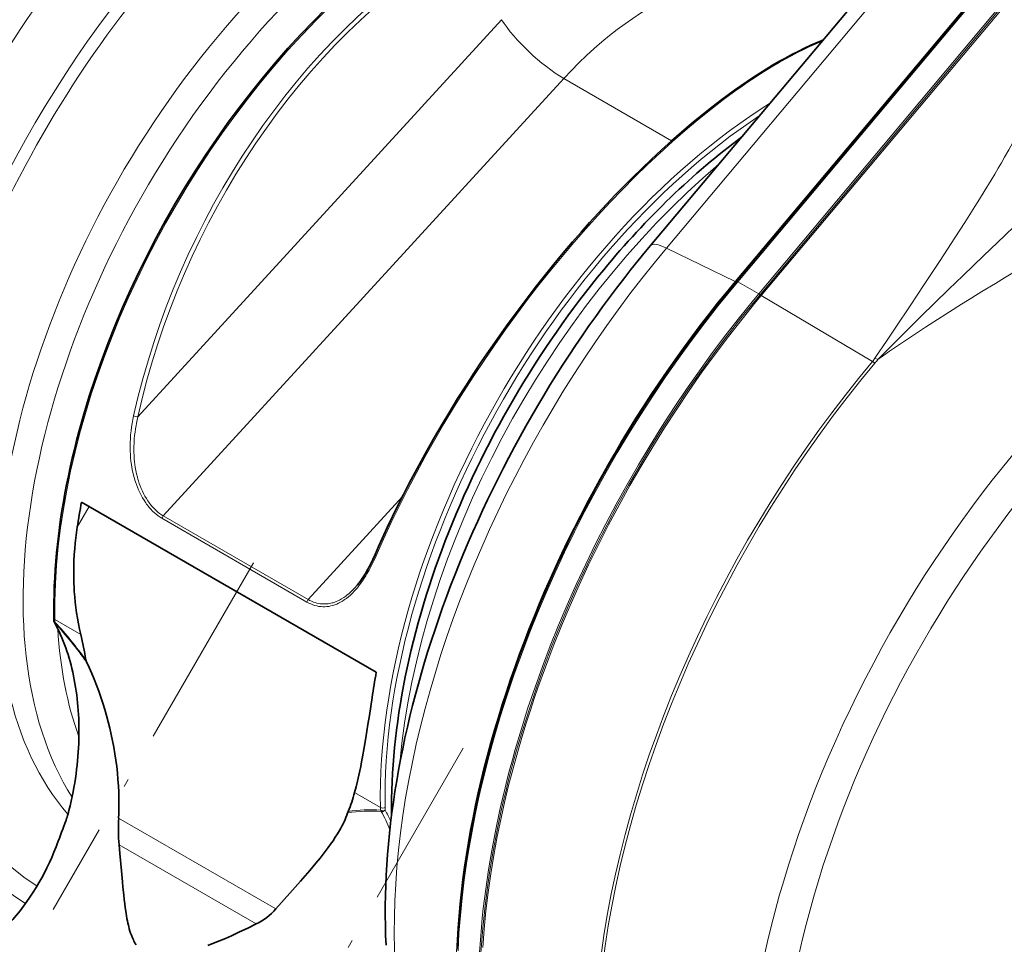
# Model space of a CAD drawing. Extents: x -922 to 7836, y -4841 to 1297.
# Tile 43 of 89: x 4444 to 4503, y -4372 to -4316. Entities that reach past the tile are written whole.
import ezdxf

# ---------------------------------------------------------------- set-up
doc = ezdxf.new("R2010")
doc.units = 0
doc.linetypes.add('DASHDOT', pattern=[18.5, 12, -3, 0.5, -3])

msp = doc.modelspace()

# ---------------------------------------------------------------- linework, layer by layer
at = {"color": 7, "lineweight": 35}
for p, q in [((4481.512695, -4329.708984), (4497.250977, -4310.959473)), ((4501.091309, -4314.65625), (4486.652344, -4331.85791)), ((4481.512695, -4329.708984), (4481.213867, -4330.066895)), ((4486.337402, -4332.23584), (4486.652344, -4331.85791)), ((4447.38916, -4345.081055), (4465.066895, -4355.287109)), ((4445.739258, -4352.205078), (4445.737305, -4352.043457)), ((4463.37793, -4363.625977), (4463.34668, -4363.710938))]:
    msp.add_line(p, q, dxfattribs=at)
at = {"color": 7, "lineweight": 13}
for p, q in [((4482.460938, -4329.861328), (4498.199219, -4311.111816)), ((4486.583008, -4331.862793), (4501.192383, -4314.458496)), ((4501.178223, -4314.679199), (4486.739258, -4331.880371)), ((4502.439453, -4315.407227), (4488.000488, -4332.608887)), ((4502.514648, -4315.458984), (4488.076172, -4332.660156)), ((4502.585449, -4315.507813), (4488.146484, -4332.708984)), ((4472.578613, -4316.168945), (4450.770508, -4339.971191)), ((4476.314941, -4319.693848), (4452.293945, -4345.911621)), ((4476.314941, -4319.693848), (4482.773926, -4323.422852)), ((4482.460938, -4329.861328), (4486.583008, -4331.862793)), ((4486.739258, -4331.880371), (4486.423828, -4332.258789)), ((4486.739258, -4331.880371), (4488.000488, -4332.608887)), ((4487.685059, -4332.987305), (4488.000488, -4332.608887)), ((4487.760742, -4333.038574), (4488.076172, -4332.660156)), ((4488.146484, -4332.708984), (4487.831055, -4333.087402)), ((4494.810059, -4336.666016), (4488.146484, -4332.708984)), ((4494.810059, -4336.666016), (4494.961914, -4336.757813)), ((4494.960449, -4336.466309), (4495.128418, -4336.539551)), ((4466.634766, -4344.758301), (4460.981934, -4350.927734)), ((4447.855469, -4345.350098), (4447.134277, -4346.599121)), ((4460.904297, -4351.075684), (4452.21582, -4346.05957)), ((4460.981934, -4350.927734), (4452.293945, -4345.911621)), ((4447.340332, -4353.016602), (4445.795898, -4352.125)), ((4465.3125, -4363.392578), (4463.768066, -4362.500977)), ((4446.637695, -4363.577148), (4446.636719, -4363.585449)), ((4446.396484, -4364.344238), (4446.39209, -4364.360352)), ((4449.617676, -4364.02832), (4459.04834, -4369.473145)), ((4449.644043, -4365.623047), (4457.871582, -4370.373535))]:
    msp.add_line(p, q, dxfattribs=at)
at = {"color": 7, "linetype": 'DASHDOT', "lineweight": 13}
for p, q in [((4457.694336, -4348.720215), (4445.688477, -4369.515137)), ((4437.373047, -4416.827148), (4470.276855, -4359.835449))]:
    msp.add_line(p, q, dxfattribs=at)
at = {"color": 7, "lineweight": 35}
for points in [[(4462.068359, -4315.473633), (4461.291992, -4316.251465), (4460.525879, -4317.053223), (4459.770996, -4317.87793), (4459.02832, -4318.725586), (4458.29834, -4319.594727), (4457.581543, -4320.484375), (4456.879883, -4321.393066), (4456.192871, -4322.320313), (4455.522461, -4323.265137), (4454.868164, -4324.226074), (4454.231934, -4325.202148), (4453.61377, -4326.191895), (4453.014648, -4327.195313), (4452.435059, -4328.209961), (4451.875977, -4329.235352), (4451.337891, -4330.27002), (4450.821289, -4331.312988), (4450.32666, -4332.362793), (4449.85498, -4333.418945), (4449.406738, -4334.479492), (4448.981934, -4335.543457), (4448.582031, -4336.609375), (4448.206543, -4337.676758), (4447.855957, -4338.743164), (4447.53125, -4339.808594), (4447.232422, -4340.871582), (4447.093262, -4341.400391), (4446.959961, -4341.930664), (4446.833984, -4342.456543), (4446.714355, -4342.984375), (4446.601563, -4343.507324), (4446.495117, -4344.031738), (4446.396484, -4344.550781), (4446.303711, -4345.071777), (4446.218262, -4345.586914), (4446.13916, -4346.103027), (4446.067383, -4346.613281), (4446.002441, -4347.124512), (4445.944824, -4347.629395), (4445.893555, -4348.134766), (4445.849609, -4348.633789), (4445.8125, -4349.132813), (4445.782227, -4349.625488), (4445.759277, -4350.118164), (4445.743164, -4350.603027), (4445.734375, -4351.088379), (4445.732422, -4351.565918), (4445.737305, -4352.043457)], [(4485.778809, -4320.952148), (4485.177246, -4321.415527), (4484.574707, -4321.89502), (4483.971191, -4322.391113), (4483.368164, -4322.902832), (4482.765137, -4323.430664), (4482.163086, -4323.973145), (4481.562012, -4324.530273), (4480.962402, -4325.102539), (4480.437988, -4325.615723), (4479.915527, -4326.140137), (4479.39502, -4326.674316), (4478.876465, -4327.21875), (4478.361328, -4327.772461), (4477.848633, -4328.335938), (4477.339355, -4328.908203), (4476.833496, -4329.489258), (4476.274902, -4330.146484), (4475.708496, -4330.829102), (4475.147949, -4331.521484), (4474.593262, -4332.223145), (4474.04541, -4332.934082), (4473.504395, -4333.65332), (4472.970703, -4334.380371), (4472.444824, -4335.115234), (4471.926758, -4335.856934), (4471.416992, -4336.604492), (4470.916016, -4337.358398), (4470.423828, -4338.117676), (4469.941406, -4338.881348), (4469.468262, -4339.649414), (4469.005859, -4340.421387), (4468.553223, -4341.196289), (4468.111816, -4341.974121), (4467.746094, -4342.634766), (4467.388184, -4343.296387), (4467.039063, -4343.958984), (4466.697754, -4344.621582), (4466.365234, -4345.285156), (4466.041504, -4345.947754), (4465.726563, -4346.610352), (4465.420898, -4347.272461), (4465.206543, -4347.747559), (4464.996094, -4348.224121)], [(4465.652344, -4371.648926), (4465.626953, -4371.062012), (4465.610352, -4370.466797), (4465.602539, -4369.871582), (4465.603516, -4369.268066), (4465.613281, -4368.665039), (4465.632324, -4368.054199), (4465.65918, -4367.443848), (4465.695313, -4366.826172), (4465.739258, -4366.208496), (4465.79248, -4365.584473), (4465.854004, -4364.960938), (4465.924316, -4364.331055), (4466.002441, -4363.702148), (4466.089355, -4363.066895), (4466.18457, -4362.432617), (4466.288574, -4361.792969), (4466.399902, -4361.154785), (4466.520508, -4360.51123), (4466.648438, -4359.869141), (4466.785156, -4359.222168), (4466.929688, -4358.57666), (4467.08252, -4357.927246), (4467.243164, -4357.279297), (4467.412109, -4356.62793), (4467.588379, -4355.978027), (4467.772949, -4355.325195), (4467.964844, -4354.674316), (4468.165039, -4354.020508), (4468.372559, -4353.369141), (4468.587891, -4352.715332), (4468.810547, -4352.063965), (4469.041016, -4351.410645), (4469.27832, -4350.759766), (4469.523926, -4350.10791), (4469.775879, -4349.458984), (4470.035645, -4348.808594), (4470.302246, -4348.161621), (4470.576172, -4347.51416), (4470.856445, -4346.869629), (4471.144531, -4346.225586), (4471.438965, -4345.584473), (4471.740723, -4344.944336), (4472.04834, -4344.307129), (4472.363281, -4343.671387), (4472.684082, -4343.039063), (4473.011719, -4342.408203), (4473.345703, -4341.78125), (4473.686035, -4341.156738), (4474.032227, -4340.535645), (4474.384766, -4339.91748), (4474.743164, -4339.302734), (4475.107422, -4338.692383), (4475.477539, -4338.084961), (4475.853516, -4337.481934), (4476.235352, -4336.882324), (4476.62207, -4336.288086), (4477.014648, -4335.697266), (4477.412109, -4335.111328), (4477.814941, -4334.529785), (4478.222656, -4333.954102), (4478.63623, -4333.381836), (4479.053711, -4332.816406), (4479.477051, -4332.254883), (4479.903809, -4331.700195), (4480.336426, -4331.149414), (4480.772461, -4330.605957), (4481.213867, -4330.066895)], [(4465.984863, -4363.850098), (4465.980957, -4363.35498), (4465.984375, -4362.856445), (4465.995605, -4362.354492), (4466.01416, -4361.849121), (4466.040039, -4361.340332), (4466.073242, -4360.828125), (4466.11377, -4360.313477), (4466.161621, -4359.79541), (4466.216797, -4359.274902), (4466.278809, -4358.751465), (4466.348633, -4358.226074), (4466.425293, -4357.697754), (4466.509277, -4357.16748), (4466.600098, -4356.635254), (4466.698242, -4356.101074), (4466.803711, -4355.564941), (4466.916016, -4355.027832), (4467.035156, -4354.48877), (4467.161133, -4353.948242), (4467.294434, -4353.406738), (4467.43457, -4352.864258), (4467.581055, -4352.320801), (4467.734863, -4351.776855), (4467.89502, -4351.232422), (4468.062012, -4350.687012), (4468.235352, -4350.141602), (4468.415527, -4349.596191), (4468.602051, -4349.050781), (4468.79541, -4348.505859), (4468.994629, -4347.960938), (4469.200684, -4347.416504), (4469.412598, -4346.873047), (4469.631348, -4346.330078), (4469.855469, -4345.788086), (4470.086426, -4345.24707), (4470.322754, -4344.70752), (4470.56543, -4344.169434), (4470.813965, -4343.632813), (4471.068359, -4343.097656), (4471.328125, -4342.564453), (4471.59375, -4342.033691), (4471.865234, -4341.504395), (4472.14209, -4340.978027), (4472.423828, -4340.454102), (4472.711426, -4339.932129), (4473.004395, -4339.413574), (4473.302246, -4338.897461), (4473.605469, -4338.384766), (4473.913574, -4337.875), (4474.226563, -4337.368652), (4474.544434, -4336.866211), (4474.867188, -4336.366699), (4475.194336, -4335.871582), (4475.526367, -4335.379883), (4475.862793, -4334.892578), (4476.203613, -4334.40918), (4476.54834, -4333.930176), (4476.897461, -4333.455566), (4477.250977, -4332.98584), (4477.608398, -4332.520508), (4477.969238, -4332.060059), (4478.334473, -4331.60498), (4478.703125, -4331.154785)], [(4469.907227, -4371.878906), (4469.944824, -4371.155273), (4469.994141, -4370.425781), (4470.055664, -4369.691406), (4470.12793, -4368.951172), (4470.212402, -4368.206543), (4470.308594, -4367.45752), (4470.416016, -4366.703613), (4470.534668, -4365.945801), (4470.665039, -4365.18457), (4470.806641, -4364.419434), (4470.959961, -4363.650879), (4471.124023, -4362.879883), (4471.299805, -4362.105957), (4471.486328, -4361.330078), (4471.684082, -4360.551758), (4471.892578, -4359.771484), (4472.112305, -4358.989746), (4472.342773, -4358.207031), (4472.583984, -4357.42334), (4472.835938, -4356.638672), (4473.098633, -4355.854004), (4473.371582, -4355.068848), (4473.654785, -4354.28418), (4473.94873, -4353.5), (4474.252441, -4352.716309), (4474.566406, -4351.934082), (4474.890137, -4351.152832), (4475.223633, -4350.373535), (4475.566895, -4349.596191), (4475.919922, -4348.820801), (4476.282227, -4348.047852), (4476.653809, -4347.277832), (4477.034668, -4346.510742), (4477.424316, -4345.74707), (4477.822754, -4344.987305), (4478.230469, -4344.230957), (4478.646484, -4343.479004), (4479.070801, -4342.731445), (4479.503418, -4341.98877), (4479.944336, -4341.250977), (4480.393066, -4340.518555), (4480.850098, -4339.791504), (4481.313965, -4339.070313), (4481.785645, -4338.355469), (4482.264648, -4337.646973), (4482.750977, -4336.944824), (4483.244141, -4336.249512), (4483.743652, -4335.561035), (4484.25, -4334.880371), (4484.762695, -4334.207031), (4485.281738, -4333.541992), (4485.806641, -4332.884766), (4486.337402, -4332.23584)], [(4447.340332, -4353.016602), (4447.268555, -4352.696289), (4447.204102, -4352.375488), (4447.145996, -4352.054199), (4447.095215, -4351.732422), (4447.050781, -4351.410156), (4447.013184, -4351.087891), (4446.982422, -4350.765625), (4446.958008, -4350.442871), (4446.943848, -4350.197266), (4446.933105, -4349.95166), (4446.92627, -4349.706055), (4446.923828, -4349.521973), (4446.922852, -4349.337891), (4446.927246, -4348.970215), (4446.938965, -4348.602539), (4446.958496, -4348.23584), (4446.98584, -4347.869141), (4447.015137, -4347.550781), (4447.049316, -4347.233398), (4447.089355, -4346.916016), (4447.134277, -4346.599121)], [(4446.637695, -4363.577148), (4446.70752, -4363.297363), (4446.772949, -4363.016113), (4446.83252, -4362.740234), (4446.888184, -4362.462891), (4446.938965, -4362.190918), (4446.98584, -4361.917969), (4447.027344, -4361.649414), (4447.065918, -4361.380371), (4447.099609, -4361.115723), (4447.129883, -4360.850586), (4447.155762, -4360.589844), (4447.178223, -4360.328125), (4447.196777, -4360.070801), (4447.212402, -4359.813477), (4447.223633, -4359.55957), (4447.231934, -4359.305176), (4447.236816, -4359.055176), (4447.237793, -4358.804688), (4447.23584, -4358.557617), (4447.230469, -4358.311035), (4447.22168, -4358.067871), (4447.209961, -4357.824707), (4447.194824, -4357.584961), (4447.17627, -4357.345703), (4447.154297, -4357.109863), (4447.129395, -4356.874512), (4447.101563, -4356.64209), (4447.069824, -4356.410645), (4447.035645, -4356.182617), (4446.997559, -4355.955566), (4446.957031, -4355.731445), (4446.912598, -4355.508301), (4446.865234, -4355.289063), (4446.814453, -4355.070801), (4446.76123, -4354.855957), (4446.703613, -4354.64209), (4446.643555, -4354.432617), (4446.580078, -4354.223633), (4446.513184, -4354.019043), (4446.442871, -4353.815918), (4446.370117, -4353.616699), (4446.292969, -4353.418945), (4446.213379, -4353.225586), (4446.129883, -4353.033691), (4446.043945, -4352.84668), (4445.954102, -4352.661133), (4445.861328, -4352.47998), (4445.764648, -4352.30127)], [(4449.617676, -4364.02832), (4449.62793, -4363.770996), (4449.634277, -4363.513672), (4449.636719, -4363.255859), (4449.63623, -4363.063965), (4449.633301, -4362.871582), (4449.628906, -4362.677246), (4449.62207, -4362.48291), (4449.603027, -4362.096191), (4449.576172, -4361.709961), (4449.541504, -4361.32373), (4449.499512, -4360.937988), (4449.449707, -4360.552734), (4449.392578, -4360.167969), (4449.328125, -4359.78418), (4449.256348, -4359.401855), (4449.177734, -4359.02002), (4449.091309, -4358.640137), (4448.998047, -4358.262207), (4448.897461, -4357.887695), (4448.790527, -4357.515625), (4448.67627, -4357.145996), (4448.554688, -4356.779785), (4448.426758, -4356.416992), (4448.291992, -4356.058105), (4448.150879, -4355.703613), (4448.003418, -4355.354004), (4447.849121, -4355.009766), (4447.689453, -4354.671387)], [(4463.768066, -4362.500977), (4463.856445, -4362.163574), (4463.94043, -4361.816895), (4464.020508, -4361.462402), (4464.076172, -4361.202637), (4464.129883, -4360.939453), (4464.186523, -4360.649414), (4464.241699, -4360.355957), (4464.343262, -4359.788574), (4464.44043, -4359.209473), (4464.566406, -4358.421875), (4464.648438, -4357.888672), (4464.812012, -4356.805176)], [(4459.04834, -4369.473145), (4459.381836, -4369.094238), (4460.040039, -4368.351563), (4460.522461, -4367.806152), (4460.80127, -4367.486816), (4461.07373, -4367.17041), (4461.258301, -4366.953125), (4461.438965, -4366.736816), (4461.696289, -4366.421387), (4461.943359, -4366.10791), (4462.0625, -4365.952148), (4462.178711, -4365.796875), (4462.328613, -4365.59082), (4462.47168, -4365.385742), (4462.608398, -4365.181641), (4462.741211, -4364.972656), (4462.865234, -4364.76416)], [(4450.661133, -4371.621094), (4450.611816, -4371.543945), (4450.564941, -4371.463379), (4450.53125, -4371.400391), (4450.499023, -4371.335449), (4450.4375, -4371.199219), (4450.380371, -4371.055176), (4450.335938, -4370.929688), (4450.294434, -4370.79834), (4450.254883, -4370.662109), (4450.227051, -4370.556152), (4450.200684, -4370.448242), (4450.172363, -4370.322754), (4450.14502, -4370.193848), (4450.116699, -4370.047852), (4450.089844, -4369.897949), (4450.041992, -4369.601563), (4450.01123, -4369.385254), (4449.981934, -4369.162598), (4449.951172, -4368.90332), (4449.921387, -4368.636719), (4449.874512, -4368.174805), (4449.844727, -4367.856934), (4449.785645, -4367.198242), (4449.693848, -4366.161133), (4449.644043, -4365.623047)], [(4454.956055, -4371.670898), (4455.302734, -4371.535645), (4455.656738, -4371.391113), (4456.016113, -4371.23877), (4456.380371, -4371.078613), (4456.625488, -4370.967773), (4456.872559, -4370.854004), (4457.370117, -4370.618652), (4457.871582, -4370.373535)]]:
    msp.add_lwpolyline(points, dxfattribs=at)
at = {"color": 7, "lineweight": 13}
for points in [[(4494.960449, -4336.466309), (4495.695801, -4335.375488), (4496.212402, -4334.607422), (4497.070801, -4333.327148), (4497.92334, -4332.047852), (4498.398438, -4331.32959), (4498.871094, -4330.611816), (4499.316895, -4329.929688), (4499.758301, -4329.248047), (4500.353027, -4328.320801), (4500.655273, -4327.844238), (4500.954102, -4327.368652), (4501.23291, -4326.920898), (4501.508301, -4326.474121), (4501.928223, -4325.783203), (4502.142578, -4325.424316), (4502.354004, -4325.067383), (4502.543457, -4324.742188), (4502.72998, -4324.418945), (4502.984375, -4323.969238), (4503.231445, -4323.522949), (4503.469238, -4323.081055)], [(4495.128418, -4336.539551), (4495.628906, -4336.033691), (4496.391113, -4335.27002), (4497.051758, -4334.614746), (4497.713867, -4333.962891), (4498.562012, -4333.134766), (4499.391113, -4332.330566), (4500.237793, -4331.51416), (4501.487305, -4330.312988), (4502.730469, -4329.116211), (4503.34375, -4328.522949), (4503.950195, -4327.933105), (4504.407715, -4327.484863), (4504.859375, -4327.039063), (4505.177734, -4326.722168), (4505.492676, -4326.40625), (4505.989258, -4325.901855), (4506.478027, -4325.396973), (4506.718262, -4325.144043), (4506.956055, -4324.891113)], [(4495.128418, -4336.539551), (4495.484375, -4336.291504), (4495.84082, -4336.04541), (4496.556641, -4335.558594), (4497.276367, -4335.078125), (4497.998535, -4334.603516), (4498.718262, -4334.138672), (4499.439453, -4333.678711), (4500.161621, -4333.224609), (4500.77002, -4332.845215), (4501.37793, -4332.469727), (4502.1875, -4331.973633), (4502.726074, -4331.645996), (4503.797852, -4330.995605), (4505.056641, -4330.233398), (4505.679688, -4329.853516), (4506.144043, -4329.569336), (4506.604492, -4329.285156), (4507.288574, -4328.858398), (4507.626465, -4328.644531), (4507.961426, -4328.430176), (4508.393066, -4328.149902), (4508.818848, -4327.867676), (4509.237305, -4327.583008)], [(4486.423828, -4332.258789), (4485.586914, -4333.288574), (4484.766602, -4334.337402), (4483.962891, -4335.403809), (4483.17627, -4336.487305), (4482.407227, -4337.587402), (4481.65625, -4338.702637), (4480.923828, -4339.83252), (4480.210449, -4340.976563), (4479.516602, -4342.133301), (4478.843262, -4343.301758), (4478.189941, -4344.481934), (4477.558105, -4345.672852), (4476.947266, -4346.873047), (4476.358887, -4348.082031), (4475.79248, -4349.298828), (4475.249512, -4350.522461), (4474.729492, -4351.752441), (4474.233887, -4352.987793), (4473.762207, -4354.227539), (4473.315918, -4355.470703), (4472.894531, -4356.716797), (4472.499023, -4357.964355), (4472.135742, -4359.190918), (4471.79834, -4360.41748), (4471.487305, -4361.643066), (4471.341797, -4362.255371), (4471.203125, -4362.866699), (4470.995605, -4363.843262), (4470.805176, -4364.817871), (4470.632813, -4365.789063), (4470.478516, -4366.756836), (4470.342773, -4367.720703), (4470.211914, -4368.799316), (4470.10498, -4369.871582), (4470.022461, -4370.936035), (4469.964355, -4371.992188)], [(4487.685059, -4332.987305), (4486.850098, -4334.014648), (4486.03125, -4335.061523), (4485.228516, -4336.126953), (4484.442383, -4337.209473), (4483.67334, -4338.308594), (4482.922852, -4339.42334), (4482.189941, -4340.553223), (4481.476563, -4341.697266), (4480.782715, -4342.854004), (4480.108398, -4344.023438), (4479.455078, -4345.204102), (4478.822754, -4346.39502), (4478.211914, -4347.595215), (4477.623047, -4348.804688), (4477.057129, -4350.020996), (4476.513672, -4351.244629), (4475.994141, -4352.473633), (4475.499023, -4353.70752), (4475.027832, -4354.945313), (4474.582031, -4356.186035), (4474.161133, -4357.428223), (4473.766602, -4358.671875), (4473.398438, -4359.915039), (4473.224121, -4360.536621), (4473.056641, -4361.157227), (4472.896484, -4361.777832), (4472.742676, -4362.397461), (4472.595703, -4363.016602), (4472.456055, -4363.634766), (4472.209473, -4364.805664), (4471.98877, -4365.972168), (4471.793945, -4367.133301), (4471.625488, -4368.287598), (4471.550781, -4368.865723), (4471.48291, -4369.442383), (4471.422852, -4370.008789), (4471.369141, -4370.573242), (4471.307617, -4371.32666), (4471.258301, -4372.076172)], [(4487.760742, -4333.038574), (4486.925781, -4334.066406), (4486.106934, -4335.112793), (4485.304199, -4336.177734), (4484.518555, -4337.259766), (4483.75, -4338.358887), (4482.999023, -4339.473633), (4482.26709, -4340.603027), (4481.553711, -4341.746582), (4480.859863, -4342.90332), (4480.186035, -4344.072266), (4479.533203, -4345.251953), (4478.900879, -4346.442871), (4478.290527, -4347.642578), (4477.702148, -4348.851074), (4477.13623, -4350.067383), (4476.593262, -4351.290039), (4476.074219, -4352.519043), (4475.579102, -4353.752441), (4475.108398, -4354.989746), (4474.662598, -4356.22998), (4474.242188, -4357.472168), (4473.847656, -4358.715332), (4473.47998, -4359.958496), (4473.138672, -4361.200195), (4472.977539, -4361.823242), (4472.823242, -4362.445801), (4472.677246, -4363.062012), (4472.538086, -4363.677246), (4472.291992, -4364.847656), (4472.071289, -4366.013672), (4471.876953, -4367.174316), (4471.708496, -4368.328125), (4471.567383, -4369.474609), (4471.506348, -4370.044922), (4471.452637, -4370.612793), (4471.391113, -4371.366211), (4471.342285, -4372.115234)], [(4487.831055, -4333.087402), (4486.99707, -4334.11377), (4486.179199, -4335.15918), (4485.37793, -4336.222168), (4484.59375, -4337.302246), (4483.827148, -4338.398438), (4483.078125, -4339.509766), (4482.347656, -4340.635742), (4481.636719, -4341.775391), (4480.944824, -4342.928223), (4480.272949, -4344.092773), (4479.621582, -4345.268555), (4478.991211, -4346.455078), (4478.381836, -4347.650879), (4477.794922, -4348.855469), (4477.22998, -4350.067871), (4476.6875, -4351.287598), (4476.168945, -4352.513184), (4475.673828, -4353.744141), (4475.202637, -4354.97998), (4474.756348, -4356.21875), (4474.537598, -4356.85498), (4474.325195, -4357.491211), (4474.052734, -4358.340332), (4473.79248, -4359.19043), (4473.544434, -4360.040527), (4473.263184, -4361.060547), (4472.999512, -4362.080078), (4472.754883, -4363.098145), (4472.528809, -4364.114746), (4472.321289, -4365.128906), (4472.11377, -4366.252441), (4471.930176, -4367.371094), (4471.770996, -4368.484863), (4471.636719, -4369.592285), (4471.527344, -4370.692383), (4471.443359, -4371.784668)], [(4452.21582, -4346.05957), (4452.097656, -4345.986816), (4451.981934, -4345.90625), (4451.869629, -4345.819336), (4451.760254, -4345.725586), (4451.654297, -4345.625), (4451.552246, -4345.519043), (4451.453613, -4345.407715), (4451.398438, -4345.34082), (4451.344727, -4345.272461), (4451.291504, -4345.201172), (4451.239258, -4345.128418), (4451.140625, -4344.97998), (4451.047852, -4344.826172), (4450.960449, -4344.668457), (4450.882813, -4344.514648), (4450.810547, -4344.35791), (4450.743164, -4344.197754), (4450.681152, -4344.035645), (4450.624023, -4343.870605), (4450.591309, -4343.768066), (4450.560547, -4343.665039), (4450.530762, -4343.558105), (4450.50293, -4343.450684), (4450.453613, -4343.236816), (4450.411621, -4343.021973), (4450.379395, -4342.824219), (4450.353516, -4342.625488), (4450.333008, -4342.42627), (4450.317871, -4342.227051), (4450.308105, -4342.027344), (4450.305176, -4341.904785), (4450.303711, -4341.782227), (4450.304688, -4341.655762), (4450.307129, -4341.529785), (4450.318359, -4341.281738), (4450.335938, -4341.05127), (4450.359375, -4340.821777), (4450.38916, -4340.59375), (4450.424805, -4340.366699), (4450.46582, -4340.141113), (4450.513184, -4339.916992)], [(4452.293945, -4345.911621), (4452.181641, -4345.842285), (4452.071777, -4345.766113), (4451.964844, -4345.682617), (4451.861328, -4345.592773), (4451.76123, -4345.496582), (4451.665039, -4345.394531), (4451.571777, -4345.287598), (4451.520508, -4345.223633), (4451.470703, -4345.158691), (4451.419922, -4345.089355), (4451.370605, -4345.018555), (4451.27832, -4344.875488), (4451.191406, -4344.727539), (4451.110352, -4344.575195), (4451.038574, -4344.426758), (4450.97168, -4344.275391), (4450.909668, -4344.120605), (4450.853027, -4343.963379), (4450.80127, -4343.804199), (4450.770996, -4343.703613), (4450.743164, -4343.602051), (4450.692383, -4343.397949), (4450.648926, -4343.191406), (4450.612793, -4342.98291), (4450.589844, -4342.82373), (4450.570801, -4342.663574), (4450.555664, -4342.50293), (4450.546875, -4342.383301), (4450.540039, -4342.263184), (4450.535156, -4342.14209), (4450.532227, -4342.020996), (4450.532715, -4341.779785), (4450.541016, -4341.539063), (4450.556641, -4341.298828), (4450.575195, -4341.097656), (4450.599121, -4340.896484), (4450.627441, -4340.696289), (4450.660645, -4340.49707), (4450.685059, -4340.366211), (4450.710938, -4340.236328), (4450.739746, -4340.103516), (4450.770508, -4339.971191)], [(4460.904297, -4351.075684), (4461.019531, -4351.138184), (4461.136719, -4351.192871), (4461.254883, -4351.240234), (4461.375, -4351.279785), (4461.495605, -4351.311523), (4461.616699, -4351.335449), (4461.737793, -4351.351563), (4461.858887, -4351.359375), (4461.97998, -4351.359375), (4462.100098, -4351.351563), (4462.219238, -4351.336426), (4462.337402, -4351.313965), (4462.453613, -4351.28418), (4462.57373, -4351.246094), (4462.691895, -4351.200684), (4462.807617, -4351.148438), (4462.921875, -4351.089844), (4463.033203, -4351.024902), (4463.142578, -4350.954102), (4463.207031, -4350.90918), (4463.270508, -4350.862305), (4463.39502, -4350.763184), (4463.516113, -4350.656738), (4463.633789, -4350.544434), (4463.747559, -4350.426758), (4463.839844, -4350.324219), (4463.929688, -4350.21875), (4464.017578, -4350.109863), (4464.081543, -4350.026367), (4464.14502, -4349.940918), (4464.244141, -4349.800293), (4464.340332, -4349.655273), (4464.434082, -4349.507324), (4464.500977, -4349.395996), (4464.566895, -4349.283203), (4464.633301, -4349.164551), (4464.697754, -4349.044922), (4464.820801, -4348.804688), (4464.938477, -4348.55957), (4465.050781, -4348.310547)], [(4460.981934, -4350.927734), (4461.084473, -4350.983398), (4461.188477, -4351.032715), (4461.293457, -4351.075684), (4461.399902, -4351.111816), (4461.506836, -4351.141602), (4461.614746, -4351.164551), (4461.722656, -4351.181152), (4461.817383, -4351.189941), (4461.912109, -4351.193848), (4462.006348, -4351.192871), (4462.100586, -4351.187012), (4462.183594, -4351.177246), (4462.266602, -4351.164063), (4462.348633, -4351.147461), (4462.409668, -4351.132324), (4462.470703, -4351.115234), (4462.570313, -4351.083008), (4462.668945, -4351.04541), (4462.766602, -4351.00293), (4462.862305, -4350.956055), (4462.925293, -4350.921875), (4462.987793, -4350.88623), (4463.110352, -4350.809082), (4463.22998, -4350.724609), (4463.32373, -4350.652344), (4463.415527, -4350.57666), (4463.505371, -4350.49707), (4463.571777, -4350.43457), (4463.636719, -4350.371094), (4463.763672, -4350.237793)], [(4445.788086, -4352.331055), (4445.852539, -4352.450684), (4445.916016, -4352.572266), (4445.978516, -4352.695801), (4446.039551, -4352.821289), (4446.155762, -4353.074219), (4446.266113, -4353.33252), (4446.370117, -4353.595215), (4446.467773, -4353.862793), (4446.55957, -4354.134766), (4446.645508, -4354.410645), (4446.725586, -4354.69043), (4446.78125, -4354.90332), (4446.833984, -4355.117676), (4446.883789, -4355.334473), (4446.918457, -4355.498047), (4446.95166, -4355.663086), (4447.012207, -4355.995605), (4447.065918, -4356.332031), (4447.112305, -4356.672852), (4447.151855, -4357.016602), (4447.184082, -4357.36377), (4447.209961, -4357.719238), (4447.228027, -4358.078125), (4447.239258, -4358.439941), (4447.243164, -4358.805176), (4447.239746, -4359.17334), (4447.228516, -4359.544434), (4447.210449, -4359.918945), (4447.18457, -4360.295898), (4447.150879, -4360.675781), (4447.109375, -4361.058594), (4447.060059, -4361.443848), (4447.031738, -4361.63916), (4447.001465, -4361.834961), (4446.969727, -4362.02832), (4446.935547, -4362.222656), (4446.871094, -4362.560547), (4446.800293, -4362.900391), (4446.722168, -4363.242188), (4446.636719, -4363.585449)]]:
    msp.add_lwpolyline(points, dxfattribs=at)
for centre, radius, start, end in [((4492.986816, -4335.133789), 2.381375, 319.967978, 325.9831), ((4492.750977, -4334.900391), 2.88796, 319.971185, 325.421751), ((4450.810547, -4339.147461), 0.825352, 248.851683, 267.222487), ((4445.860352, -4352.325684), 0.073165, 148.189123, 184.21052), ((4428.117676, -4368.630371), 24.039478, 35.497487, 42.688768), ((4428.102539, -4368.677734), 24.120158, 35.870849, 42.808361), ((4438.777344, -4361.522461), 8.125946, 339.558649, 345.290329), ((4464.722656, -4372.728027), 9.120872, 86.009499, 98.676119), ((4464.679199, -4372.562012), 9.029992, 85.968401, 98.284872), ((4465.5, -4363.498047), 0.193913, 196.947743, 222.668023), ((4456.57959, -4368.549805), 10.062871, 22.444625, 29.273993), ((4457.134277, -4368.241699), 9.674683, 24.523186, 28.985861), ((4352.212891, -4329.493652), 100.425841, 338.834014, 339.68463)]:
    msp.add_arc(centre, radius, start, end, dxfattribs=at)
at = {"color": 7, "lineweight": 35}
for centre, radius, start, end in [((4445.941895, -4352.203613), 0.202266, 180.365861, 208.853733), ((4423.748535, -4358.568359), 24.236489, 9.557942, 13.242762), ((4448.11377, -4354.463867), 0.472141, 189.817162, 206.057617), ((4454.717285, -4359.989258), 9.392966, 337.222578, 344.488852), ((4438.751953, -4361.512207), 8.151839, 339.671305, 345.32393), ((4458.220703, -4361.99707), 5.405689, 329.212369, 341.511318), ((4362.413574, -4333.445313), 89.486648, 338.835066, 339.800431), ((4460.98291, -4364.648926), 11.38118, 176.874797, 184.911857), ((4431.865234, -4360.366699), 15, 297.538255, 338.949376), ((4456.187988, -4366.950684), 3.814042, 296.196478, 318.597094)]:
    msp.add_arc(centre, radius, start, end, dxfattribs=at)
at = {"color": 7, "lineweight": 13}
for centre, major_axis, ratio, start_param, end_param in [((4442.021484, -4321.197266), (-21.718262, -37.617188), 0.57735, 3.439604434, 6.22125035), ((4467.323242, -4335.805176), (-17.646484, -30.564453), 0.57735, 3.212602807, 6.087104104), ((4468.722656, -4336.613281), (-17.560059, -30.414551), 0.57735, 3.079683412, 5.988861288), ((4464.741211, -4334.314453), (19.638672, 34.015625), 0.57735, 0.766633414, 3.121846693), ((4470.186035, -4337.458008), (17.25, 29.87793), 0.57735, 6.283185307, 8.660163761), ((4462.988281, -4333.302246), (21.74707, 37.66748), 0.57735, 1.274090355, 2.349605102), ((4475.888184, -4340.750488), (-14.129883, -31.57373), 0.707237, 3.942733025, 4.993746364), ((4476.017578, -4340.810547), (-14.022949, -31.40332), 0.707959, 3.942078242, 4.993093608), ((4481.491699, -4330.131348), (9, 15.588379), 0.57735, 0.017877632, 1.204277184), ((4464.741211, -4334.314453), (20.27002, 35.108887), 0.57735, 1.274090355, 3.119222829), ((4475.164551, -4317.374512), (2.949219, -2.702148), 0.292606, 3.964354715, 5.360618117), ((4488.474121, -4349.416016), (-15.08252, -32.422363), 0.555202, 3.696758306, 3.949375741), ((4489.702148, -4348.725586), (17.25, 29.87793), 0.57735, 0.826261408, 2.376978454), ((4484, -4345.433594), (-19.148926, -28.765625), 0.442272, 4.043790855, 5.094809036), ((4485.899414, -4321.111816), (0.120605, -0.159668), 0.556119, 2.288357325, 3.14159483), ((4489.84375, -4348.807129), (17.149902, 29.70459), 0.57735, 0.858444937, 2.376978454), ((4518.834961, -4365.54541), (-20.971191, -36.322754), 0.57735, 2.403477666, 8.151263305), ((4517.866699, -4364.986328), (-21.718262, -37.617188), 0.57735, 3.390691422, 6.345128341), ((4491.165527, -4349.570313), (-17.560059, -30.414551), 0.57735, 4.152639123, 5.390370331), ((4483.810059, -4331.637695), (-2.297852, 1.928711), 0.23872, 5.523614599, 6.283190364), ((4496.899902, -4352.881348), (21.74707, 37.66748), 0.57735, 1.274090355, 3.016584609), ((4501.394043, -4355.476074), (-22.307617, -38.637695), 0.57735, 4.415683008, 5.626352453), ((4486.493164, -4331.744141), (0.15332, -0.128418), 0.23872, 5.523614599, 6.06220744), ((4486.805664, -4331.986328), (0.15332, -0.128418), 0.23872, 2.20748902, 3.141570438), ((4488.066895, -4332.714355), (0.15332, -0.128418), 0.23872, 1.710941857, 2.20748902), ((4488.084961, -4332.606445), (-0.15332, 0.128418), 0.23872, 1.710941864, 2.172582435), ((4509.568359, -4360.195313), (22.229004, 38.501465), 0.57735, 1.274090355, 3.166353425), ((4509.716309, -4360.280762), (22.222656, 38.490234), 0.57735, 1.274090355, 3.203535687), ((4452.351074, -4346.027832), (-0.100098, -0.17334), 0.57735, 4.345869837, 5.208889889), ((4465.179199, -4348.304199), (0.183105, -0.080078), 0.348027, 3.141592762, 4.097573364), ((4461.039551, -4351.043945), (-0.100098, -0.17334), 0.57735, 4.345869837, 5.208889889), ((4445.9375, -4352.040039), (0.200195, 0.003418), 0.589224, 3.141595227, 3.916380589), ((4435.898926, -4358.07666), (7, 12.124512), 0.57735, 5.504296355, 5.518571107), ((4445.939453, -4352.204102), (0.200195, 0.000977), 0.581096, 3.138316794, 3.923714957), ((4445.939453, -4352.204102), (0.174805, 0.097168), 0.771496, 3.141590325, 3.386053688), ((4469.690918, -4337.172363), (-16.812988, -29.120605), 0.57735, 5.563790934, 5.832130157), ((4465.453613, -4363.307617), (-0.200195, -0.003418), 0.589224, 0.774787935, 2.345584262), ((4455.415039, -4369.344238), (7, 12.124512), 0.57735, 5.504296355, 5.518571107), ((4455.556152, -4369.42627), (7.100098, 12.297363), 0.57735, 5.504296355, 5.518571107), ((4465.455566, -4363.472168), (-0.200195, -0.000977), 0.581096, 0.782122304, 2.352918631), ((4465.455566, -4363.472168), (-0.174805, -0.097168), 0.771496, 0.622789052, 2.00442137)]:
    msp.add_ellipse(centre, major_axis=major_axis, ratio=ratio, start_param=start_param, end_param=end_param, dxfattribs=at)
at = {"color": 7, "lineweight": 35}
for centre, major_axis, ratio, start_param, end_param in [((4488.460938, -4349.795898), (-15.025879, -32.835938), 0.556496, 3.685072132, 3.943383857), ((4490.922363, -4349.682129), (-17.430176, -30.558594), 0.587045, 4.070941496, 4.422998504), ((4471.105469, -4337.98877), (-17.25, -29.87793), 0.57735, 5.261277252, 5.311057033), ((4461.640137, -4336.350586), (0.458008, -14.781738), 0.343975, 0.339188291, 0.627460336), ((4488.782715, -4348.194824), (17.25, 29.87793), 0.57735, 2.119684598, 2.16946438)]:
    msp.add_ellipse(centre, major_axis=major_axis, ratio=ratio, start_param=start_param, end_param=end_param, dxfattribs=at)

doc.saveas('drawing.dxf')
